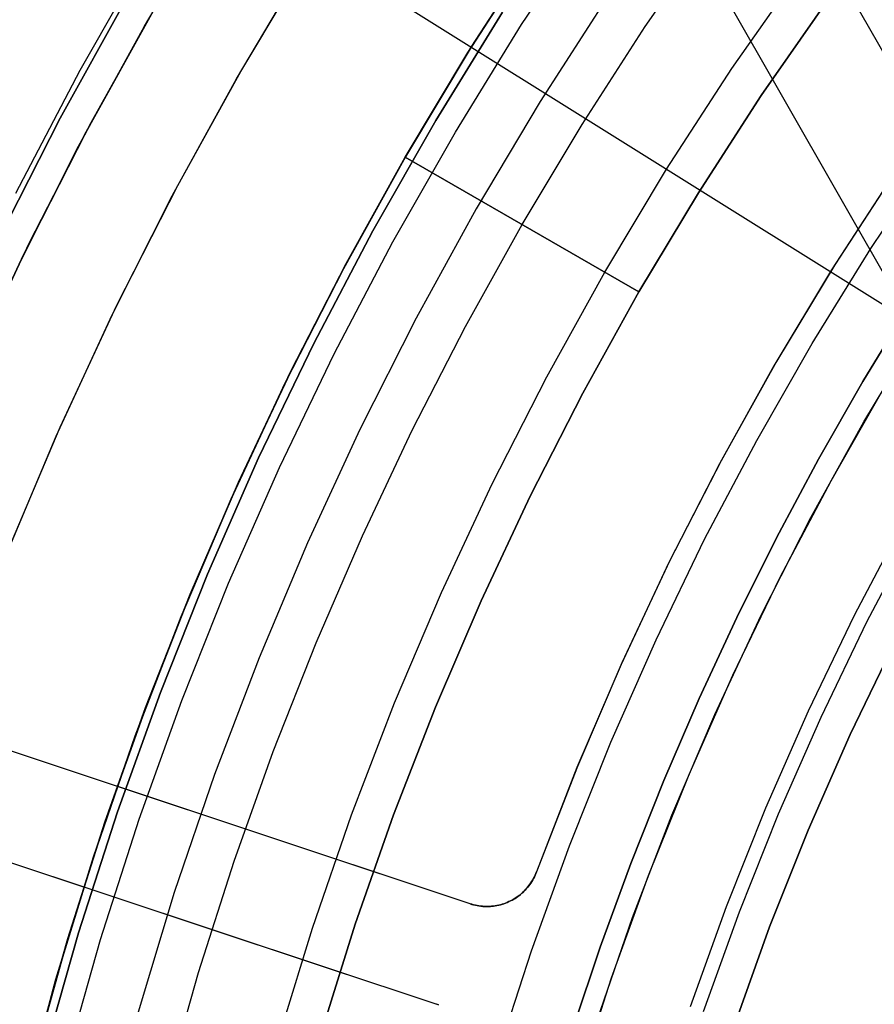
# Model space of a CAD drawing. Header units: millimetres. Extents: x 10871 to 12032, y -2698 to -1680.
# Tile 83 of 183: x 11384 to 11400, y -2029 to -2010. Entities that reach past the tile are written whole.
import ezdxf

# ---------------------------------------------------------------- set-up
doc = ezdxf.new("R2010")
doc.units = ezdxf.units.MM
for name, color, linetype in [('1', 7, 'Continuous'), ('color', 7, 'Continuous'), ('luz', 7, 'Continuous')]:
    doc.layers.add(name, color=color, linetype=linetype)

msp = doc.modelspace()

# ---------------------------------------------------------------- linework, layer by layer
at = {"layer": '1', "color": 7, "true_color": 0xffffff}
for p, q in [((11406.382, -2025.525, 34.804), (11392.376, -2001.011, 34.804)), ((11407.51, -2023.334, 42.804), (11396.699, -2004.412, 42.804)), ((11393.392, -2010.055, 138.188), (11394.713, -2008.07, 138.188)), ((11395.728, -2010.087, 63.451), (11396.983, -2008.276, 63.451)), ((11392.441, -2010.48, 42.804), (11393.757, -2008.454, 42.804)), ((11393.757, -2008.454, 42.804), (11392.441, -2010.48, 42.804)), ((11392.441, -2010.48, 51.854), (11393.757, -2008.454, 51.854)), ((11386.346, -2008.649, 71.704), (11385.05, -2010.923, 71.704)), ((11386.346, -2008.649, 71.704), (11385.05, -2010.923, 71.704)), ((11393.626, -2008.648, 60.904), (11392.378, -2010.581, 60.904)), ((11392.378, -2010.581, 60.904), (11393.626, -2008.648, 60.904)), ((11392.378, -2010.581, 60.406), (11393.626, -2008.648, 60.406)), ((11393.627, -2008.648, 59.909), (11392.379, -2010.581, 59.909)), ((11392.379, -2010.581, 59.909), (11393.627, -2008.648, 59.909)), ((11397.364, -2010.885, 76.403), (11398.662, -2009.03, 76.403)), ((11397.364, -2010.885, 76.403), (11398.662, -2009.03, 76.403)), ((11384.68, -2011.819, 65.998), (11385.954, -2009.522, 65.998)), ((11385.954, -2009.522, 65.998), (11384.68, -2011.819, 65.998)), ((11395.015, -2009.526, 44.653), (11393.74, -2011.507, 44.653)), ((11395.015, -2009.526, 44.653), (11393.74, -2011.507, 44.653)), ((11395.015, -2009.526, 44.653), (11393.74, -2011.507, 44.653)), ((11397.918, -2011.395, 65.998), (11399.167, -2009.602, 65.998)), ((11399.167, -2009.602, 65.998), (11397.918, -2011.395, 65.998)), ((11385.17, -2012.08, 46.606), (11386.434, -2009.8, 46.606)), ((11385.17, -2012.08, 46.606), (11386.434, -2009.8, 46.606)), ((11386.434, -2009.8, 34.804), (11385.17, -2012.08, 34.804)), ((11385.17, -2012.08, 40.705), (11386.434, -2009.8, 40.705)), ((11385.17, -2012.08, 34.804), (11386.434, -2009.8, 34.804)), ((11393.029, -2009.822, 46.153), (11391.77, -2011.864, 46.153)), ((11391.77, -2011.864, 53.153), (11393.029, -2009.822, 53.153)), ((11393.029, -2009.822, 46.153), (11391.77, -2011.864, 46.153)), ((11393.029, -2009.822, 49.653), (11391.77, -2011.864, 49.653)), ((11393.029, -2009.822, 53.153), (11391.77, -2011.864, 53.153)), ((11392.141, -2012.085, 138.188), (11393.392, -2010.055, 138.188)), ((11394.534, -2011.939, 63.451), (11395.728, -2010.087, 63.451)), ((11391.197, -2012.55, 42.804), (11392.441, -2010.48, 42.804)), ((11392.441, -2010.48, 42.804), (11391.197, -2012.55, 42.804)), ((11391.197, -2012.55, 51.854), (11392.441, -2010.48, 51.854)), ((11392.378, -2010.581, 60.904), (11391.195, -2012.555, 60.904)), ((11391.195, -2012.555, 60.904), (11392.378, -2010.581, 60.904)), ((11392.379, -2010.581, 59.909), (11391.195, -2012.555, 59.909)), ((11391.195, -2012.555, 60.406), (11392.378, -2010.581, 60.406)), ((11391.195, -2012.555, 59.909), (11392.379, -2010.581, 59.909)), ((11385.05, -2010.923, 71.704), (11383.834, -2013.24, 71.704)), ((11385.05, -2010.923, 71.704), (11383.834, -2013.24, 71.704)), ((11396.131, -2012.785, 76.403), (11397.364, -2010.885, 76.403)), ((11396.131, -2012.785, 76.403), (11397.364, -2010.885, 76.403)), ((11396.731, -2013.229, 65.998), (11397.918, -2011.395, 65.998)), ((11397.918, -2011.395, 65.998), (11396.731, -2013.229, 65.998)), ((11393.74, -2011.507, 44.653), (11392.534, -2013.532, 44.653)), ((11393.74, -2011.507, 44.653), (11392.534, -2013.532, 44.653)), ((11393.74, -2011.507, 44.653), (11392.534, -2013.532, 44.653)), ((11383.487, -2014.158, 65.998), (11384.68, -2011.819, 65.998)), ((11384.68, -2011.819, 65.998), (11383.487, -2014.158, 65.998)), ((11391.77, -2011.864, 46.153), (11390.582, -2013.949, 46.153)), ((11390.582, -2013.949, 53.153), (11391.77, -2011.864, 53.153)), ((11391.77, -2011.864, 46.153), (11390.582, -2013.949, 46.153)), ((11391.77, -2011.864, 49.653), (11390.582, -2013.949, 49.653)), ((11391.77, -2011.864, 53.153), (11390.582, -2013.949, 53.153)), ((11393.401, -2013.828, 63.451), (11394.534, -2011.939, 63.451)), ((11383.986, -2014.402, 46.606), (11385.17, -2012.08, 46.606)), ((11383.986, -2014.402, 46.606), (11385.17, -2012.08, 46.606)), ((11385.17, -2012.08, 34.804), (11383.986, -2014.402, 34.804)), ((11383.986, -2014.402, 40.705), (11385.17, -2012.08, 40.705)), ((11383.986, -2014.402, 34.804), (11385.17, -2012.08, 34.804)), ((11390.961, -2014.156, 138.188), (11392.141, -2012.085, 138.188)), ((11390.026, -2014.663, 42.804), (11391.197, -2012.55, 42.804)), ((11391.197, -2012.55, 42.804), (11390.026, -2014.663, 42.804)), ((11390.026, -2014.663, 51.854), (11391.197, -2012.55, 51.854)), ((11391.195, -2012.555, 60.904), (11390.078, -2014.566, 60.904)), ((11390.078, -2014.566, 60.904), (11391.195, -2012.555, 60.904)), ((11391.195, -2012.555, 59.909), (11390.078, -2014.566, 59.909)), ((11390.078, -2014.566, 60.406), (11391.195, -2012.555, 60.406)), ((11390.078, -2014.566, 59.909), (11391.195, -2012.555, 59.909)), ((11391.195, -2012.555, 60.904), (11395.607, -2015.102, 65.998)), ((11395.607, -2015.102, 65.998), (11391.195, -2012.555, 60.904)), ((11391.195, -2012.555, 59.909), (11391.195, -2012.555, 60.904)), ((11391.195, -2012.555, 60.904), (11391.195, -2012.555, 59.909)), ((11391.195, -2012.555, 60.904), (11391.195, -2012.555, 59.909)), ((11394.964, -2014.726, 76.403), (11396.131, -2012.785, 76.403)), ((11394.964, -2014.726, 76.403), (11396.131, -2012.785, 76.403)), ((11395.607, -2015.102, 65.998), (11396.731, -2013.229, 65.998)), ((11396.731, -2013.229, 65.998), (11395.607, -2015.102, 65.998)), ((11392.534, -2013.532, 44.653), (11391.4, -2015.597, 44.653)), ((11392.534, -2013.532, 44.653), (11391.4, -2015.597, 44.653)), ((11392.534, -2013.532, 44.653), (11391.4, -2015.597, 44.653)), ((11392.331, -2015.754, 63.451), (11393.401, -2013.828, 63.451)), ((11390.582, -2013.949, 46.153), (11389.467, -2016.074, 46.153)), ((11389.467, -2016.074, 53.153), (11390.582, -2013.949, 53.153)), ((11390.582, -2013.949, 46.153), (11389.467, -2016.074, 46.153)), ((11390.582, -2013.949, 49.653), (11389.467, -2016.074, 49.653)), ((11390.582, -2013.949, 53.153), (11389.467, -2016.074, 53.153)), ((11389.853, -2016.268, 138.188), (11390.961, -2014.156, 138.188)), ((11382.884, -2016.764, 46.606), (11383.986, -2014.402, 46.606)), ((11382.884, -2016.764, 46.606), (11383.986, -2014.402, 46.606)), ((11383.986, -2014.402, 34.804), (11382.884, -2016.764, 34.804)), ((11382.884, -2016.764, 40.705), (11383.986, -2014.402, 40.705)), ((11382.884, -2016.764, 34.804), (11383.986, -2014.402, 34.804)), ((11388.929, -2016.815, 42.804), (11390.026, -2014.663, 42.804)), ((11390.026, -2014.663, 42.804), (11388.929, -2016.815, 42.804)), ((11388.929, -2016.815, 51.854), (11390.026, -2014.663, 51.854)), ((11390.078, -2014.566, 60.904), (11389.028, -2016.612, 60.904)), ((11389.028, -2016.612, 60.904), (11390.078, -2014.566, 60.904)), ((11389.028, -2016.612, 60.406), (11390.078, -2014.566, 60.406)), ((11390.078, -2014.566, 59.909), (11389.029, -2016.613, 59.909)), ((11389.029, -2016.613, 59.909), (11390.078, -2014.566, 59.909)), ((11393.866, -2016.706, 76.403), (11394.964, -2014.726, 76.403)), ((11393.866, -2016.706, 76.403), (11394.964, -2014.726, 76.403)), ((11394.547, -2017.011, 65.998), (11395.607, -2015.102, 65.998)), ((11395.607, -2015.102, 65.998), (11394.547, -2017.011, 65.998)), ((11400.71, -2015.353, 206.672), (11399.835, -2016.792, 206.672)), ((11399.835, -2016.792, 206.672), (11400.71, -2015.353, 206.672)), ((11391.4, -2015.597, 44.653), (11390.337, -2017.7, 44.653)), ((11391.4, -2015.597, 44.653), (11390.337, -2017.7, 44.653)), ((11391.4, -2015.597, 44.653), (11390.337, -2017.7, 44.653)), ((11391.325, -2017.713, 63.451), (11392.331, -2015.754, 63.451)), ((11399.857, -2017.551, 70.904), (11400.922, -2015.778, 70.904)), ((11399.857, -2017.551, 70.904), (11400.922, -2015.778, 70.904)), ((11389.467, -2016.074, 46.153), (11388.426, -2018.235, 46.153)), ((11388.426, -2018.235, 53.153), (11389.467, -2016.074, 53.153)), ((11389.467, -2016.074, 46.153), (11388.426, -2018.235, 46.153)), ((11389.467, -2016.074, 49.653), (11388.426, -2018.235, 49.653)), ((11389.467, -2016.074, 53.153), (11388.426, -2018.235, 53.153)), ((11388.818, -2018.416, 138.188), (11389.853, -2016.268, 138.188)), ((11389.028, -2016.612, 60.904), (11388.046, -2018.693, 60.904)), ((11388.046, -2018.693, 60.904), (11389.028, -2016.612, 60.904)), ((11388.046, -2018.693, 60.406), (11389.028, -2016.612, 60.406)), ((11389.029, -2016.613, 59.909), (11388.047, -2018.693, 59.909)), ((11388.047, -2018.693, 59.909), (11389.029, -2016.613, 59.909)), ((11392.838, -2018.723, 76.403), (11393.866, -2016.706, 76.403)), ((11392.838, -2018.723, 76.403), (11393.866, -2016.706, 76.403)), ((11387.907, -2019.004, 42.804), (11388.929, -2016.815, 42.804)), ((11388.929, -2016.815, 42.804), (11387.907, -2019.004, 42.804)), ((11387.907, -2019.004, 51.854), (11388.929, -2016.815, 51.854)), ((11399.835, -2016.792, 206.672), (11399, -2018.255, 206.672)), ((11399, -2018.255, 206.672), (11399.835, -2016.792, 206.672)), ((11393.553, -2018.955, 65.998), (11394.547, -2017.011, 65.998)), ((11394.547, -2017.011, 65.998), (11393.553, -2018.955, 65.998)), ((11398.854, -2019.36, 70.904), (11399.857, -2017.551, 70.904)), ((11398.854, -2019.36, 70.904), (11399.857, -2017.551, 70.904)), ((11390.337, -2017.7, 44.653), (11389.349, -2019.838, 44.653)), ((11390.337, -2017.7, 44.653), (11389.349, -2019.838, 44.653)), ((11390.337, -2017.7, 44.653), (11389.349, -2019.838, 44.653)), ((11390.385, -2019.704, 63.451), (11391.325, -2017.713, 63.451)), ((11388.426, -2018.235, 46.153), (11387.46, -2020.431, 46.153)), ((11387.46, -2020.431, 53.153), (11388.426, -2018.235, 53.153)), ((11388.426, -2018.235, 46.153), (11387.46, -2020.431, 46.153)), ((11388.426, -2018.235, 49.653), (11387.46, -2020.431, 49.653)), ((11388.426, -2018.235, 53.153), (11387.46, -2020.431, 53.153)), ((11399, -2018.255, 206.672), (11398.207, -2019.741, 206.672)), ((11398.207, -2019.741, 206.672), (11399, -2018.255, 206.672)), ((11387.859, -2020.598, 138.188), (11388.818, -2018.416, 138.188)), ((11388.046, -2018.693, 60.904), (11387.134, -2020.804, 60.904)), ((11387.134, -2020.804, 60.904), (11388.046, -2018.693, 60.904)), ((11387.134, -2020.804, 60.406), (11388.046, -2018.693, 60.406)), ((11388.047, -2018.693, 59.909), (11387.135, -2020.805, 59.909)), ((11387.135, -2020.805, 59.909), (11388.047, -2018.693, 59.909)), ((11391.88, -2020.775, 76.403), (11392.838, -2018.723, 76.403)), ((11391.88, -2020.775, 76.403), (11392.838, -2018.723, 76.403)), ((11386.962, -2021.227, 42.804), (11387.907, -2019.004, 42.804)), ((11387.907, -2019.004, 42.804), (11386.962, -2021.227, 42.804)), ((11386.962, -2021.227, 51.854), (11387.907, -2019.004, 51.854)), ((11392.626, -2020.932, 65.998), (11393.553, -2018.955, 65.998)), ((11393.553, -2018.955, 65.998), (11392.626, -2020.932, 65.998)), ((11397.915, -2021.202, 70.904), (11398.854, -2019.36, 70.904)), ((11397.915, -2021.202, 70.904), (11398.854, -2019.36, 70.904)), ((11400.604, -2019.432, 208.403), (11399.673, -2021.207, 208.403)), ((11399.913, -2021.328, 208.385), (11400.84, -2019.561, 208.385)), ((11399.913, -2021.328, 208.385), (11400.84, -2019.561, 208.385)), ((11389.349, -2019.838, 44.653), (11388.434, -2022.01, 44.653)), ((11389.349, -2019.838, 44.653), (11388.434, -2022.01, 44.653)), ((11389.349, -2019.838, 44.653), (11388.434, -2022.01, 44.653)), ((11389.51, -2021.725, 63.451), (11390.385, -2019.704, 63.451)), ((11398.207, -2019.741, 206.672), (11397.455, -2021.249, 206.672)), ((11397.455, -2021.249, 206.672), (11398.207, -2019.741, 206.672)), ((11387.46, -2020.431, 46.153), (11386.571, -2022.66, 46.153)), ((11386.571, -2022.66, 53.153), (11387.46, -2020.431, 53.153)), ((11387.46, -2020.431, 46.153), (11386.571, -2022.66, 46.153)), ((11387.46, -2020.431, 49.653), (11386.571, -2022.66, 49.653)), ((11387.46, -2020.431, 53.153), (11386.571, -2022.66, 53.153)), ((11386.975, -2022.813, 138.188), (11387.859, -2020.598, 138.188)), ((11390.994, -2022.859, 76.403), (11391.88, -2020.775, 76.403)), ((11390.994, -2022.859, 76.403), (11391.88, -2020.775, 76.403)), ((11387.134, -2020.804, 60.904), (11386.292, -2022.945, 60.904)), ((11386.292, -2022.945, 60.904), (11387.134, -2020.804, 60.904)), ((11386.292, -2022.945, 60.406), (11387.134, -2020.804, 60.406)), ((11387.135, -2020.805, 59.909), (11386.294, -2022.946, 59.909)), ((11386.294, -2022.946, 59.909), (11387.135, -2020.805, 59.909)), ((11391.765, -2022.939, 65.998), (11392.626, -2020.932, 65.998)), ((11392.626, -2020.932, 65.998), (11391.765, -2022.939, 65.998)), ((11386.094, -2023.481, 42.804), (11386.962, -2021.227, 42.804)), ((11386.962, -2021.227, 42.804), (11386.094, -2023.481, 42.804)), ((11386.094, -2023.481, 51.854), (11386.962, -2021.227, 51.854)), ((11397.455, -2021.249, 206.672), (11396.745, -2022.777, 206.672)), ((11396.745, -2022.777, 206.672), (11397.455, -2021.249, 206.672)), ((11397.04, -2023.076, 70.904), (11397.915, -2021.202, 70.904)), ((11397.04, -2023.076, 70.904), (11397.915, -2021.202, 70.904)), ((11399.673, -2021.207, 208.403), (11398.803, -2023.013, 208.403)), ((11399.047, -2023.126, 208.385), (11399.913, -2021.328, 208.385)), ((11399.047, -2023.126, 208.385), (11399.913, -2021.328, 208.385)), ((11388.702, -2023.774, 63.451), (11389.51, -2021.725, 63.451)), ((11399.598, -2023.458, 206.567), (11400.452, -2021.685, 206.567)), ((11400.452, -2021.685, 208.385), (11399.598, -2023.458, 208.385)), ((11400.452, -2021.685, 206.567), (11399.598, -2023.458, 206.567)), ((11399.598, -2023.458, 208.385), (11400.452, -2021.685, 208.385)), ((11399.598, -2023.458, 207.476), (11400.452, -2021.685, 207.476)), ((11388.434, -2022.01, 44.653), (11387.596, -2024.211, 44.653)), ((11388.434, -2022.01, 44.653), (11387.596, -2024.211, 44.653)), ((11388.434, -2022.01, 44.653), (11387.596, -2024.211, 44.653)), ((11386.571, -2022.66, 46.153), (11385.759, -2024.917, 46.153)), ((11385.759, -2024.917, 53.153), (11386.571, -2022.66, 53.153)), ((11386.571, -2022.66, 46.153), (11385.759, -2024.917, 46.153)), ((11386.571, -2022.66, 49.653), (11385.759, -2024.917, 49.653)), ((11386.571, -2022.66, 53.153), (11385.759, -2024.917, 53.153)), ((11386.168, -2025.056, 138.188), (11386.975, -2022.813, 138.188)), ((11396.745, -2022.777, 206.672), (11396.079, -2024.324, 206.672)), ((11396.079, -2024.324, 206.672), (11396.745, -2022.777, 206.672)), ((11386.292, -2022.945, 60.904), (11385.522, -2025.113, 60.904)), ((11385.522, -2025.113, 60.904), (11386.292, -2022.945, 60.904)), ((11385.522, -2025.113, 60.406), (11386.292, -2022.945, 60.406)), ((11386.294, -2022.946, 59.909), (11385.523, -2025.113, 59.909)), ((11385.523, -2025.113, 59.909), (11386.294, -2022.946, 59.909)), ((11390.181, -2024.972, 76.403), (11390.994, -2022.859, 76.403)), ((11390.181, -2024.972, 76.403), (11390.994, -2022.859, 76.403)), ((11390.974, -2024.973, 65.998), (11391.765, -2022.939, 65.998)), ((11391.765, -2022.939, 65.998), (11390.974, -2024.973, 65.998)), ((11398.803, -2023.013, 208.403), (11397.996, -2024.849, 208.403)), ((11396.231, -2024.979, 70.904), (11397.04, -2023.076, 70.904)), ((11396.231, -2024.979, 70.904), (11397.04, -2023.076, 70.904)), ((11398.243, -2024.953, 208.385), (11399.047, -2023.126, 208.385)), ((11398.243, -2024.953, 208.385), (11399.047, -2023.126, 208.385)), ((11385.306, -2025.764, 42.804), (11386.094, -2023.481, 42.804)), ((11386.094, -2023.481, 42.804), (11385.306, -2025.764, 42.804)), ((11385.306, -2025.764, 51.854), (11386.094, -2023.481, 51.854)), ((11398.806, -2025.26, 206.567), (11399.598, -2023.458, 206.567)), ((11399.598, -2023.458, 208.385), (11398.806, -2025.26, 208.385)), ((11399.598, -2023.458, 206.567), (11398.806, -2025.26, 206.567)), ((11398.806, -2025.26, 208.385), (11399.598, -2023.458, 208.385)), ((11398.806, -2025.26, 207.476), (11399.598, -2023.458, 207.476)), ((11387.962, -2025.848, 63.451), (11388.702, -2023.774, 63.451)), ((11387.596, -2024.211, 44.653), (11386.834, -2026.441, 44.653)), ((11387.596, -2024.211, 44.653), (11386.834, -2026.441, 44.653)), ((11387.596, -2024.211, 44.653), (11386.834, -2026.441, 44.653)), ((11396.079, -2024.324, 206.672), (11395.455, -2025.889, 206.672)), ((11395.455, -2025.889, 206.672), (11396.079, -2024.324, 206.672)), ((11397.996, -2024.849, 208.403), (11397.253, -2026.711, 208.403)), ((11385.759, -2024.917, 46.153), (11385.025, -2027.202, 46.153)), ((11385.025, -2027.202, 53.153), (11385.759, -2024.917, 53.153)), ((11385.759, -2024.917, 46.153), (11385.025, -2027.202, 46.153)), ((11385.759, -2024.917, 49.653), (11385.025, -2027.202, 49.653)), ((11385.759, -2024.917, 53.153), (11385.025, -2027.202, 53.153)), ((11385.439, -2027.327, 138.188), (11386.168, -2025.056, 138.188)), ((11389.442, -2027.112, 76.403), (11390.181, -2024.972, 76.403)), ((11389.442, -2027.112, 76.403), (11390.181, -2024.972, 76.403)), ((11390.251, -2027.034, 65.998), (11390.974, -2024.973, 65.998)), ((11390.974, -2024.973, 65.998), (11390.251, -2027.034, 65.998)), ((11395.489, -2026.909, 70.904), (11396.231, -2024.979, 70.904)), ((11395.489, -2026.909, 70.904), (11396.231, -2024.979, 70.904)), ((11397.504, -2026.806, 208.385), (11398.243, -2024.953, 208.385)), ((11397.504, -2026.806, 208.385), (11398.243, -2024.953, 208.385)), ((11385.522, -2025.113, 60.904), (11384.824, -2027.304, 60.904)), ((11384.824, -2027.304, 60.904), (11385.522, -2025.113, 60.904)), ((11384.824, -2027.304, 60.406), (11385.522, -2025.113, 60.406)), ((11385.523, -2025.113, 59.909), (11384.825, -2027.305, 59.909)), ((11384.825, -2027.305, 59.909), (11385.523, -2025.113, 59.909)), ((11398.076, -2027.088, 206.567), (11398.806, -2025.26, 206.567)), ((11398.806, -2025.26, 208.385), (11398.076, -2027.088, 208.385)), ((11398.806, -2025.26, 206.567), (11398.076, -2027.088, 206.567)), ((11398.076, -2027.088, 208.385), (11398.806, -2025.26, 208.385)), ((11398.076, -2027.088, 207.476), (11398.806, -2025.26, 207.476)), ((11384.597, -2028.073, 42.804), (11385.306, -2025.764, 42.804)), ((11385.306, -2025.764, 42.804), (11384.597, -2028.073, 42.804)), ((11384.597, -2028.073, 51.854), (11385.306, -2025.764, 51.854)), ((11387.291, -2027.946, 63.451), (11387.962, -2025.848, 63.451)), ((11395.455, -2025.889, 206.672), (11394.876, -2027.471, 206.672)), ((11394.876, -2027.471, 206.672), (11395.455, -2025.889, 206.672)), ((11386.834, -2026.441, 44.653), (11386.15, -2028.696, 44.653)), ((11386.834, -2026.441, 44.653), (11386.15, -2028.696, 44.653)), ((11386.834, -2026.441, 44.653), (11386.15, -2028.696, 44.653)), ((11397.253, -2026.711, 208.403), (11396.574, -2028.597, 208.403)), ((11394.814, -2028.864, 70.904), (11395.489, -2026.909, 70.904)), ((11394.814, -2028.864, 70.904), (11395.489, -2026.909, 70.904)), ((11396.828, -2028.684, 208.385), (11397.504, -2026.806, 208.385)), ((11396.828, -2028.684, 208.385), (11397.504, -2026.806, 208.385)), ((11388.777, -2029.277, 76.403), (11389.442, -2027.112, 76.403)), ((11388.777, -2029.277, 76.403), (11389.442, -2027.112, 76.403)), ((11389.599, -2029.118, 65.998), (11390.251, -2027.034, 65.998)), ((11390.251, -2027.034, 65.998), (11389.599, -2029.118, 65.998)), ((11397.41, -2028.94, 206.567), (11398.076, -2027.088, 206.567)), ((11398.076, -2027.088, 208.385), (11397.41, -2028.94, 208.385)), ((11398.076, -2027.088, 206.567), (11397.41, -2028.94, 206.567)), ((11397.41, -2028.94, 208.385), (11398.076, -2027.088, 208.385)), ((11397.41, -2028.94, 207.476), (11398.076, -2027.088, 207.476)), ((11385.025, -2027.202, 46.153), (11384.371, -2029.51, 46.153)), ((11384.371, -2029.51, 53.153), (11385.025, -2027.202, 53.153)), ((11385.025, -2027.202, 46.153), (11384.371, -2029.51, 46.153)), ((11385.025, -2027.202, 49.653), (11384.371, -2029.51, 49.653)), ((11385.025, -2027.202, 53.153), (11384.371, -2029.51, 53.153)), ((11384.824, -2027.304, 60.904), (11384.198, -2029.518, 60.904)), ((11384.198, -2029.518, 60.904), (11384.824, -2027.304, 60.904)), ((11384.198, -2029.518, 60.406), (11384.824, -2027.304, 60.406)), ((11384.825, -2027.305, 59.909), (11384.2, -2029.518, 59.909)), ((11384.2, -2029.518, 59.909), (11384.825, -2027.305, 59.909)), ((11384.789, -2029.621, 138.188), (11385.439, -2027.327, 138.188)), ((11394.876, -2027.471, 206.672), (11394.341, -2029.069, 206.672)), ((11394.341, -2029.069, 206.672), (11394.876, -2027.471, 206.672)), ((11386.689, -2030.064, 63.451), (11387.291, -2027.946, 63.451)), ((11383.969, -2030.406, 42.804), (11384.597, -2028.073, 42.804)), ((11384.597, -2028.073, 42.804), (11383.969, -2030.406, 42.804)), ((11383.969, -2030.406, 51.854), (11384.597, -2028.073, 51.854))]:
    msp.add_line(p, q, dxfattribs=at)
at = {"layer": 'color', "color": 254, "true_color": 0xcad1ee}
for p, q in [((11386.272, -2010.083, 34.804), (11387.596, -2007.857, 34.804)), ((11386.272, -2010.083, 24.276), (11387.596, -2007.857, 24.276)), ((11389.427, -2008.7, 14.602), (11388.123, -2010.876, 14.602)), ((11388.008, -2011.075, 34.804), (11389.297, -2008.909, 34.804)), ((11388.008, -2011.075, 24.703), (11389.297, -2008.909, 24.703)), ((11385.264, -2011.905, 13.749), (11386.511, -2009.668, 13.749)), ((11385.026, -2012.352, 34.804), (11386.272, -2010.083, 34.804)), ((11385.026, -2012.352, 24.276), (11386.272, -2010.083, 24.276)), ((11388.123, -2010.876, 14.602), (11386.895, -2013.097, 14.602)), ((11386.796, -2013.284, 34.804), (11388.008, -2011.075, 34.804)), ((11386.796, -2013.284, 24.703), (11388.008, -2011.075, 24.703)), ((11384.094, -2014.183, 13.749), (11385.264, -2011.905, 13.749)), ((11383.859, -2014.663, 34.804), (11385.026, -2012.352, 34.804)), ((11383.859, -2014.663, 24.276), (11385.026, -2012.352, 24.276)), ((11399.987, -2014.281, 17.504), (11401.158, -2012.526, 17.504)), ((11400.472, -2012.805, 21.604), (11399.307, -2014.59, 21.604)), ((11400.398, -2012.915, 19.504), (11399.246, -2014.686, 19.504)), ((11400.398, -2012.915, 20.554), (11399.246, -2014.686, 20.554)), ((11386.895, -2013.097, 14.602), (11385.745, -2015.358, 14.602)), ((11385.66, -2015.534, 34.804), (11386.796, -2013.284, 34.804)), ((11385.66, -2015.534, 24.703), (11386.796, -2013.284, 24.703)), ((11383.002, -2016.499, 13.749), (11384.094, -2014.183, 13.749)), ((11398.878, -2016.074, 17.504), (11399.987, -2014.281, 17.504)), ((11399.307, -2014.59, 21.604), (11398.204, -2016.415, 21.604)), ((11399.246, -2014.686, 19.504), (11398.157, -2016.496, 19.504)), ((11399.246, -2014.686, 20.554), (11398.157, -2016.496, 20.554)), ((11385.745, -2015.358, 14.602), (11384.675, -2017.658, 14.602)), ((11384.602, -2017.821, 34.804), (11385.66, -2015.534, 34.804)), ((11384.602, -2017.821, 24.703), (11385.66, -2015.534, 24.703)), ((11397.831, -2017.905, 17.504), (11398.878, -2016.074, 17.504)), ((11398.157, -2016.496, 19.504), (11397.13, -2018.343, 19.504)), ((11398.157, -2016.496, 20.554), (11397.13, -2018.343, 20.554)), ((11398.204, -2016.415, 21.604), (11397.166, -2018.276, 21.604)), ((11399.235, -2018.667, 19.504), (11400.254, -2016.884, 19.504)), ((11399.235, -2018.667, 17.504), (11400.254, -2016.884, 17.504)), ((11399.235, -2018.667, 18.504), (11400.254, -2016.884, 18.504)), ((11383.625, -2020.144, 34.804), (11384.602, -2017.821, 34.804)), ((11383.625, -2020.144, 24.703), (11384.602, -2017.821, 24.703)), ((11384.675, -2017.658, 14.602), (11383.685, -2019.994, 14.602)), ((11396.848, -2019.771, 17.504), (11397.831, -2017.905, 17.504)), ((11397.13, -2018.343, 19.504), (11396.167, -2020.223, 19.504)), ((11397.13, -2018.343, 20.554), (11396.167, -2020.223, 20.554)), ((11397.166, -2018.276, 21.604), (11396.192, -2020.172, 21.604)), ((11398.277, -2020.484, 19.504), (11399.235, -2018.667, 19.504)), ((11398.277, -2020.484, 17.504), (11399.235, -2018.667, 17.504)), ((11398.277, -2020.484, 18.504), (11399.235, -2018.667, 18.504)), ((11395.931, -2021.67, 17.504), (11396.848, -2019.771, 17.504)), ((11396.167, -2020.223, 19.504), (11395.27, -2022.136, 19.504)), ((11396.167, -2020.223, 20.554), (11395.27, -2022.136, 20.554)), ((11396.192, -2020.172, 21.604), (11395.285, -2022.101, 21.604)), ((11397.383, -2022.334, 19.504), (11398.277, -2020.484, 19.504)), ((11397.383, -2022.334, 17.504), (11398.277, -2020.484, 17.504)), ((11397.383, -2022.334, 18.504), (11398.277, -2020.484, 18.504)), ((11395.079, -2023.599, 17.504), (11395.931, -2021.67, 17.504)), ((11395.27, -2022.136, 19.504), (11394.438, -2024.078, 19.504)), ((11395.27, -2022.136, 20.554), (11394.438, -2024.078, 20.554)), ((11395.285, -2022.101, 21.604), (11394.445, -2024.06, 21.604)), ((11396.554, -2024.213, 19.504), (11397.383, -2022.334, 19.504)), ((11396.554, -2024.213, 17.504), (11397.383, -2022.334, 17.504)), ((11396.554, -2024.213, 18.504), (11397.383, -2022.334, 18.504)), ((11392.42, -2026.651, 21.604), (11383.401, -2023.654, 21.604)), ((11392.42, -2026.651, 19.088), (11383.401, -2023.654, 15.037)), ((11390.712, -2026.083, 18.32), (11383.401, -2023.654, 18.32)), ((11394.294, -2025.557, 17.504), (11395.079, -2023.599, 17.504)), ((11394.445, -2024.06, 21.604), (11393.674, -2026.048, 21.604)), ((11394.438, -2024.078, 19.504), (11393.674, -2026.048, 19.504)), ((11394.438, -2024.078, 20.554), (11393.674, -2026.048, 20.554)), ((11395.79, -2026.119, 19.504), (11396.554, -2024.213, 19.504)), ((11395.79, -2026.119, 17.504), (11396.554, -2024.213, 17.504)), ((11395.79, -2026.119, 18.504), (11396.554, -2024.213, 18.504)), ((11387.911, -2025.152, 17.062), (11387.911, -2025.152, 21.604)), ((11382.77, -2025.552, 21.604), (11391.789, -2028.549, 21.604)), ((11382.77, -2025.552, 15.037), (11391.789, -2028.549, 19.087)), ((11382.77, -2025.552, 18.32), (11390.081, -2027.981, 18.32)), ((11393.578, -2027.54, 17.504), (11394.294, -2025.557, 17.504)), ((11393.618, -2026.172, 21.604), (11393.602, -2026.202, 21.604)), ((11393.602, -2026.202, 20.495), (11393.618, -2026.172, 20.495)), ((11393.604, -2026.198, 19.497), (11393.62, -2026.169, 19.499)), ((11393.634, -2026.142, 21.604), (11393.618, -2026.172, 21.604)), ((11393.618, -2026.172, 20.495), (11393.634, -2026.142, 20.495)), ((11393.62, -2026.169, 19.499), (11393.635, -2026.139, 19.501)), ((11393.648, -2026.111, 21.604), (11393.634, -2026.142, 21.604)), ((11393.634, -2026.142, 20.495), (11393.648, -2026.111, 20.495)), ((11393.635, -2026.139, 19.501), (11393.649, -2026.109, 19.502)), ((11393.662, -2026.079, 21.604), (11393.648, -2026.111, 21.604)), ((11393.648, -2026.111, 20.495), (11393.662, -2026.079, 20.495)), ((11393.649, -2026.109, 19.502), (11393.662, -2026.078, 19.503)), ((11393.674, -2026.048, 21.604), (11393.662, -2026.079, 21.604)), ((11393.662, -2026.078, 19.503), (11393.674, -2026.048, 19.504)), ((11393.662, -2026.079, 20.495), (11393.674, -2026.048, 20.495)), ((11393.674, -2026.048, 19.504), (11393.674, -2026.048, 21.604)), ((11395.092, -2028.051, 19.504), (11395.79, -2026.119, 19.504)), ((11395.092, -2028.051, 17.504), (11395.79, -2026.119, 17.504)), ((11395.092, -2028.051, 18.504), (11395.79, -2026.119, 18.504)), ((11393.481, -2026.368, 21.604), (11393.458, -2026.394, 21.604)), ((11393.458, -2026.394, 20.495), (11393.481, -2026.368, 20.495)), ((11393.467, -2026.384, 19.47), (11393.489, -2026.359, 19.475)), ((11393.504, -2026.343, 21.604), (11393.481, -2026.368, 21.604)), ((11393.481, -2026.368, 20.495), (11393.504, -2026.343, 20.495)), ((11393.489, -2026.359, 19.475), (11393.51, -2026.334, 19.48)), ((11393.525, -2026.316, 21.604), (11393.504, -2026.343, 21.604)), ((11393.504, -2026.343, 20.495), (11393.525, -2026.316, 20.495)), ((11393.51, -2026.334, 19.48), (11393.531, -2026.308, 19.484)), ((11393.546, -2026.289, 21.604), (11393.525, -2026.316, 21.604)), ((11393.525, -2026.316, 20.495), (11393.546, -2026.289, 20.495)), ((11393.531, -2026.308, 19.484), (11393.55, -2026.282, 19.488)), ((11393.565, -2026.26, 21.604), (11393.546, -2026.289, 21.604)), ((11393.546, -2026.289, 20.495), (11393.565, -2026.26, 20.495)), ((11393.55, -2026.282, 19.488), (11393.569, -2026.254, 19.492)), ((11393.584, -2026.232, 21.604), (11393.565, -2026.26, 21.604)), ((11393.565, -2026.26, 20.495), (11393.584, -2026.232, 20.495)), ((11393.569, -2026.254, 19.492), (11393.587, -2026.226, 19.495)), ((11393.602, -2026.202, 21.604), (11393.584, -2026.232, 21.604)), ((11393.584, -2026.232, 20.495), (11393.602, -2026.202, 20.495)), ((11393.587, -2026.226, 19.495), (11393.604, -2026.198, 19.497)), ((11393.24, -2026.566, 19.405), (11393.268, -2026.549, 19.414)), ((11393.273, -2026.545, 21.604), (11393.244, -2026.563, 21.604)), ((11393.244, -2026.563, 20.495), (11393.273, -2026.545, 20.495)), ((11393.268, -2026.549, 19.414), (11393.295, -2026.532, 19.422)), ((11393.302, -2026.526, 21.604), (11393.273, -2026.545, 21.604)), ((11393.273, -2026.545, 20.495), (11393.302, -2026.526, 20.495)), ((11393.295, -2026.532, 19.422), (11393.321, -2026.513, 19.43)), ((11393.33, -2026.507, 21.604), (11393.302, -2026.526, 21.604)), ((11393.302, -2026.526, 20.495), (11393.33, -2026.507, 20.495)), ((11393.321, -2026.513, 19.43), (11393.347, -2026.494, 19.438)), ((11393.357, -2026.486, 21.604), (11393.33, -2026.507, 21.604)), ((11393.33, -2026.507, 20.495), (11393.357, -2026.486, 20.495)), ((11393.347, -2026.494, 19.438), (11393.373, -2026.474, 19.445)), ((11393.383, -2026.464, 21.604), (11393.357, -2026.486, 21.604)), ((11393.357, -2026.486, 20.495), (11393.383, -2026.464, 20.495)), ((11393.373, -2026.474, 19.445), (11393.397, -2026.453, 19.452)), ((11393.409, -2026.441, 21.604), (11393.383, -2026.464, 21.604)), ((11393.383, -2026.464, 20.495), (11393.409, -2026.441, 20.495)), ((11393.397, -2026.453, 19.452), (11393.421, -2026.43, 19.458)), ((11393.434, -2026.418, 21.604), (11393.409, -2026.441, 21.604)), ((11393.409, -2026.441, 20.495), (11393.434, -2026.418, 20.495)), ((11393.421, -2026.43, 19.458), (11393.445, -2026.408, 19.464)), ((11393.458, -2026.394, 21.604), (11393.434, -2026.418, 21.604)), ((11393.434, -2026.418, 20.495), (11393.458, -2026.394, 20.495)), ((11393.445, -2026.408, 19.464), (11393.467, -2026.384, 19.47)), ((11392.453, -2026.661, 21.604), (11392.42, -2026.651, 21.604)), ((11392.42, -2026.651, 21.604), (11392.42, -2026.651, 19.088)), ((11392.42, -2026.651, 19.088), (11392.454, -2026.662, 19.103)), ((11392.42, -2026.651, 20.346), (11392.453, -2026.661, 20.346)), ((11392.486, -2026.67, 21.604), (11392.453, -2026.661, 21.604)), ((11392.453, -2026.661, 20.346), (11392.486, -2026.67, 20.346)), ((11392.454, -2026.662, 19.103), (11392.488, -2026.671, 19.118)), ((11392.519, -2026.678, 21.604), (11392.486, -2026.67, 21.604)), ((11392.486, -2026.67, 20.346), (11392.519, -2026.678, 20.346)), ((11392.488, -2026.671, 19.118), (11392.522, -2026.679, 19.132)), ((11392.553, -2026.685, 21.604), (11392.519, -2026.678, 21.604)), ((11392.519, -2026.678, 20.346), (11392.553, -2026.685, 20.346)), ((11392.522, -2026.679, 19.132), (11392.557, -2026.686, 19.147)), ((11392.586, -2026.691, 21.604), (11392.553, -2026.685, 21.604)), ((11392.553, -2026.685, 20.346), (11392.586, -2026.691, 20.346)), ((11392.557, -2026.686, 19.147), (11392.591, -2026.692, 19.162)), ((11392.62, -2026.695, 21.604), (11392.586, -2026.691, 21.604)), ((11392.586, -2026.691, 20.346), (11392.62, -2026.695, 20.346)), ((11392.591, -2026.692, 19.162), (11392.626, -2026.696, 19.177)), ((11392.654, -2026.699, 21.604), (11392.62, -2026.695, 21.604)), ((11392.62, -2026.695, 20.346), (11392.654, -2026.699, 20.346)), ((11392.626, -2026.696, 19.177), (11392.661, -2026.7, 19.191)), ((11392.688, -2026.701, 21.604), (11392.654, -2026.699, 21.604)), ((11392.654, -2026.699, 20.346), (11392.688, -2026.701, 20.346)), ((11392.661, -2026.7, 19.191), (11392.697, -2026.702, 19.206)), ((11392.722, -2026.702, 21.604), (11392.688, -2026.701, 21.604)), ((11392.688, -2026.701, 20.346), (11392.722, -2026.702, 20.346)), ((11392.697, -2026.702, 19.206), (11392.732, -2026.702, 19.22)), ((11392.756, -2026.702, 21.604), (11392.722, -2026.702, 21.604)), ((11392.722, -2026.702, 20.346), (11392.756, -2026.702, 20.346)), ((11392.732, -2026.702, 19.22), (11392.768, -2026.702, 19.234)), ((11392.791, -2026.7, 21.604), (11392.756, -2026.702, 21.604)), ((11392.756, -2026.702, 20.346), (11392.791, -2026.7, 20.346)), ((11392.768, -2026.702, 19.234), (11392.803, -2026.7, 19.248)), ((11392.825, -2026.698, 21.604), (11392.791, -2026.7, 21.604)), ((11392.791, -2026.7, 20.346), (11392.825, -2026.698, 20.346)), ((11392.803, -2026.7, 19.248), (11392.839, -2026.696, 19.262)), ((11392.859, -2026.694, 21.604), (11392.825, -2026.698, 21.604)), ((11392.825, -2026.698, 20.346), (11392.859, -2026.694, 20.346)), ((11392.839, -2026.696, 19.262), (11392.874, -2026.692, 19.276)), ((11392.892, -2026.69, 21.604), (11392.859, -2026.694, 21.604)), ((11392.859, -2026.694, 20.346), (11392.892, -2026.69, 20.346)), ((11392.874, -2026.692, 19.276), (11392.909, -2026.686, 19.289)), ((11392.926, -2026.684, 21.604), (11392.892, -2026.69, 21.604)), ((11392.892, -2026.69, 20.346), (11392.926, -2026.684, 20.346)), ((11392.909, -2026.686, 19.289), (11392.945, -2026.679, 19.302)), ((11392.959, -2026.677, 21.604), (11392.926, -2026.684, 21.604)), ((11392.926, -2026.684, 20.346), (11392.959, -2026.677, 20.346)), ((11392.945, -2026.679, 19.302), (11392.98, -2026.671, 19.315)), ((11392.993, -2026.668, 21.604), (11392.959, -2026.677, 21.604)), ((11392.959, -2026.677, 20.346), (11392.993, -2026.668, 20.346)), ((11392.98, -2026.671, 19.315), (11393.015, -2026.662, 19.328)), ((11393.025, -2026.659, 21.604), (11392.993, -2026.668, 21.604)), ((11392.993, -2026.668, 20.346), (11393.025, -2026.659, 20.346)), ((11393.015, -2026.662, 19.328), (11393.049, -2026.651, 19.34)), ((11393.058, -2026.649, 21.604), (11393.025, -2026.659, 21.604)), ((11393.025, -2026.659, 20.346), (11393.058, -2026.649, 20.346)), ((11393.049, -2026.651, 19.34), (11393.083, -2026.639, 19.352)), ((11393.09, -2026.637, 21.604), (11393.058, -2026.649, 21.604)), ((11393.058, -2026.649, 20.346), (11393.09, -2026.637, 20.346)), ((11393.083, -2026.639, 19.352), (11393.117, -2026.626, 19.364)), ((11393.122, -2026.624, 21.604), (11393.09, -2026.637, 21.604)), ((11393.09, -2026.637, 20.346), (11393.122, -2026.624, 20.346)), ((11393.117, -2026.626, 19.364), (11393.151, -2026.611, 19.375)), ((11393.153, -2026.611, 21.604), (11393.122, -2026.624, 21.604)), ((11393.122, -2026.624, 20.346), (11393.153, -2026.611, 20.346)), ((11393.151, -2026.611, 19.375), (11393.184, -2026.596, 19.387)), ((11393.184, -2026.596, 21.604), (11393.153, -2026.611, 21.604)), ((11393.153, -2026.611, 20.346), (11393.184, -2026.596, 20.346)), ((11393.214, -2026.58, 21.604), (11393.184, -2026.596, 21.604)), ((11393.184, -2026.596, 20.495), (11393.214, -2026.58, 20.495)), ((11393.184, -2026.596, 19.387), (11393.212, -2026.581, 19.396)), ((11393.184, -2026.596, 21.604), (11393.184, -2026.596, 19.387)), ((11393.184, -2026.596, 19.387), (11393.184, -2026.596, 21.604)), ((11393.212, -2026.581, 19.396), (11393.24, -2026.566, 19.405)), ((11393.244, -2026.563, 21.604), (11393.214, -2026.58, 21.604)), ((11393.214, -2026.58, 20.495), (11393.244, -2026.563, 20.495)), ((11387.28, -2027.05, 17.062), (11387.28, -2027.05, 21.604)), ((11392.93, -2029.547, 17.504), (11393.578, -2027.54, 17.504)), ((11394.461, -2030.006, 19.504), (11395.092, -2028.051, 19.504)), ((11394.461, -2030.006, 17.504), (11395.092, -2028.051, 17.504)), ((11394.461, -2030.006, 18.504), (11395.092, -2028.051, 18.504)), ((11391.789, -2028.549, 21.604), (11391.822, -2028.56, 21.604)), ((11391.789, -2028.549, 19.087), (11391.789, -2028.549, 21.604)), ((11391.823, -2028.56, 19.102), (11391.789, -2028.549, 19.087))]:
    msp.add_line(p, q, dxfattribs=at)
at = {"layer": 'color'}
for p, q in [((11388.008, -2011.075, 34.804), (11389.297, -2008.909, 34.804)), ((11386.796, -2013.284, 34.804), (11388.008, -2011.075, 34.804)), ((11385.66, -2015.534, 34.804), (11386.796, -2013.284, 34.804)), ((11384.602, -2017.821, 34.804), (11385.66, -2015.534, 34.804)), ((11383.625, -2020.144, 34.804), (11384.602, -2017.821, 34.804))]:
    msp.add_line(p, q, dxfattribs=at)
at = {"layer": 'luz', "color": 254, "true_color": 0xcad1ee}
for p, q in [((11324.342, -1967.929, -42.746), (11578.425, -2126.681, -42.746)), ((11324.342, -1967.929, -41.246), (11578.425, -2126.681, -41.246))]:
    msp.add_line(p, q, dxfattribs=at)

doc.saveas('drawing.dxf')
